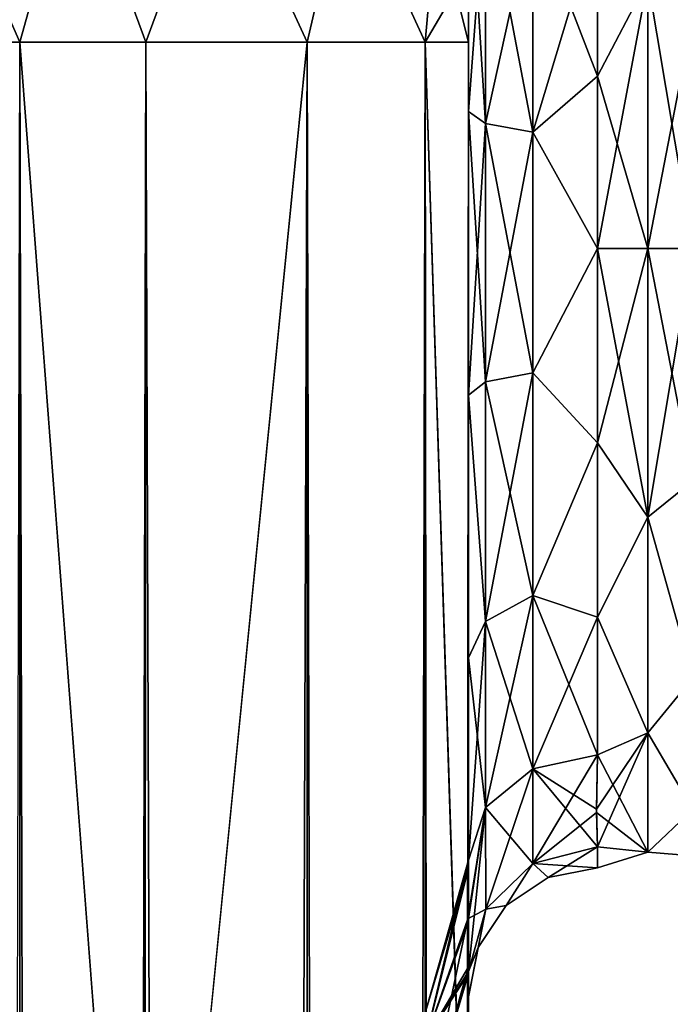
# Model space of a CAD drawing. Extents: x -23 to 470, y -2000 to 0.
# Tile 188 of 246: x 202 to 227, y -57 to -19. Entities that reach past the tile are written whole.
import ezdxf

# ---------------------------------------------------------------- set-up
doc = ezdxf.new("R2010")
doc.units = 0
doc.header["$LTSCALE"] = 68.916985
for name, color, linetype in [('217', 7, 'CONTINUOUS'), ('220', 7, 'CONTINUOUS'), ('221', 7, 'CONTINUOUS'), ('233', 7, 'CONTINUOUS'), ('234', 7, 'CONTINUOUS'), ('235', 7, 'CONTINUOUS'), ('236', 7, 'CONTINUOUS'), ('238', 7, 'CONTINUOUS'), ('239', 7, 'CONTINUOUS'), ('242', 7, 'CONTINUOUS'), ('245', 7, 'CONTINUOUS'), ('251', 7, 'CONTINUOUS'), ('252', 7, 'CONTINUOUS'), ('253', 7, 'CONTINUOUS'), ('256', 7, 'CONTINUOUS'), ('257', 7, 'CONTINUOUS'), ('276', 7, 'CONTINUOUS'), ('279', 7, 'CONTINUOUS'), ('283', 7, 'CONTINUOUS'), ('286', 7, 'CONTINUOUS')]:
    doc.layers.add(name, color=color, linetype=linetype)

msp = doc.modelspace()

# ---------------------------------------------------------------- linework, layer by layer
at = {"layer": '217', "linetype": 'CONTINUOUS'}
for points in [[(219.55, -63.188, 39.074), (219.55, -56.093, 33.613), (219.55, -12.5, 74.5), (219.55, -63.188, 39.074)], [(219.55, -12.5, 74.5), (219.55, -56.093, 33.613), (219.55, -22.687, 28.505), (219.55, -12.5, 74.5)], [(219.55, -63.02, 43.008), (219.55, -63.188, 39.074), (219.55, -12.5, 74.5), (219.55, -63.02, 43.008)], [(219.55, -55.84, 48.698), (219.55, -63.02, 43.008), (219.55, -12.5, 74.5), (219.55, -55.84, 48.698)], [(219.55, -51.871, 56.92), (219.55, -55.84, 48.698), (219.55, -12.5, 74.5), (219.55, -51.871, 56.92)], [(219.55, -51.872, 66.083), (219.55, -51.871, 56.92), (219.55, -12.5, 74.5), (219.55, -51.872, 66.083)], [(219.55, -55.841, 74.304), (219.55, -51.872, 66.083), (219.55, -12.5, 74.5), (219.55, -55.841, 74.304)], [(219.55, -13.067, 77.36), (219.55, -55.841, 74.304), (219.55, -12.5, 74.5), (219.55, -13.067, 77.36)], [(219.55, -12.5, 24.51), (219.55, -12.5, 74.5), (219.55, -22.687, 28.505), (219.55, -12.5, 24.51)], [(219.55, -12.5, -74.5), (219.55, -12.5, -24.51), (219.55, -55.84, -74.302), (219.55, -12.5, -74.5)], [(219.55, -55.84, -74.302), (219.55, -12.5, -24.51), (219.55, -51.871, -66.08), (219.55, -55.84, -74.302)], [(219.55, -51.871, -66.08), (219.55, -12.5, -24.51), (219.55, -51.872, -56.917), (219.55, -51.871, -66.08)], [(219.55, -51.872, -56.917), (219.55, -12.5, -24.51), (219.55, -55.841, -48.696), (219.55, -51.872, -56.917)], [(219.55, -55.841, -48.696), (219.55, -12.5, -24.51), (219.55, -22.687, -28.505), (219.55, -55.841, -48.696)], [(219.55, -13.067, -77.36), (219.55, -12.5, -74.5), (219.55, -63.02, -79.992), (219.55, -13.067, -77.36)], [(219.55, -63.02, -79.992), (219.55, -12.5, -74.5), (219.55, -55.84, -74.302), (219.55, -63.02, -79.992)], [(219.55, -13.5, 78.234), (219.55, -55.841, 74.304), (219.55, -13.067, 77.36), (219.55, -13.5, 78.234)], [(219.55, -13.5, -78.234), (219.55, -13.067, -77.36), (219.55, -63.02, -79.992), (219.55, -13.5, -78.234)], [(219.55, -14.695, 79.801), (219.55, -55.841, 74.304), (219.55, -13.5, 78.234), (219.55, -14.695, 79.801)], [(219.55, -14.695, -79.801), (219.55, -13.5, -78.234), (219.55, -63.02, -79.992), (219.55, -14.695, -79.801)], [(219.55, -63.021, 79.993), (219.55, -55.841, 74.304), (219.55, -14.695, 79.801), (219.55, -63.021, 79.993)], [(219.55, -16.266, 81), (219.55, -63.021, 79.993), (219.55, -14.695, 79.801), (219.55, -16.266, 81)], [(219.55, -16.266, -81), (219.55, -14.695, -79.801), (219.55, -63.02, -79.992), (219.55, -16.266, -81)], [(219.55, -17.135, 81.431), (219.55, -63.021, 79.993), (219.55, -16.266, 81), (219.55, -17.135, 81.431)], [(219.55, -17.135, -81.431), (219.55, -16.266, -81), (219.55, -71.85, -82), (219.55, -17.135, -81.431)], [(219.55, -71.85, -82), (219.55, -16.266, -81), (219.55, -63.02, -79.992), (219.55, -71.85, -82)], [(219.55, -20, 82), (219.55, -63.021, 79.993), (219.55, -17.135, 81.431), (219.55, -20, 82)], [(219.55, -20, -82), (219.55, -17.135, -81.431), (219.55, -71.85, -82), (219.55, -20, -82)], [(219.55, -71.85, 82), (219.55, -63.021, 79.993), (219.55, -20, 82), (219.55, -71.85, 82)], [(219.55, -22.687, 28.505), (219.55, -56.093, 33.613), (219.55, -33.687, 28.431), (219.55, -22.687, 28.505)], [(219.55, -63.021, -43.007), (219.55, -55.841, -48.696), (219.55, -22.687, -28.505), (219.55, -63.021, -43.007)], [(219.55, -63.188, -39.073), (219.55, -63.021, -43.007), (219.55, -22.687, -28.505), (219.55, -63.188, -39.073)], [(219.55, -56.092, -33.613), (219.55, -63.188, -39.073), (219.55, -22.687, -28.505), (219.55, -56.092, -33.613)], [(219.55, -33.687, -28.431), (219.55, -56.092, -33.613), (219.55, -22.687, -28.505), (219.55, -33.687, -28.431)], [(219.55, -56.093, 33.613), (219.55, -52.011, 25.648), (219.55, -33.687, 28.431), (219.55, -56.093, 33.613)], [(219.55, -33.687, 28.431), (219.55, -52.011, 25.648), (219.55, -43.869, 24.267), (219.55, -33.687, 28.431)], [(219.55, -52.01, -25.647), (219.55, -56.092, -33.613), (219.55, -33.687, -28.431), (219.55, -52.01, -25.647)], [(219.55, -43.868, -24.267), (219.55, -52.01, -25.647), (219.55, -33.687, -28.431), (219.55, -43.868, -24.267)], [(219.55, -51.704, -16.707), (219.55, -52.01, -25.647), (219.55, -43.868, -24.267), (219.55, -51.704, -16.707)], [(219.55, -52.011, 25.648), (219.55, -51.704, 16.707), (219.55, -43.869, 24.267), (219.55, -52.011, 25.648)], [(219.55, -57.001, 0), (219.55, -56.02, 7.474), (219.55, -63.137, 1.951), (219.55, -57.001, 0)], [(219.55, -56.02, -7.474), (219.55, -57.001, 0), (219.55, -63.137, -1.95), (219.55, -56.02, -7.474)], [(219.55, -63.137, -1.95), (219.55, -57.001, 0), (219.55, -71.85), (219.55, -63.137, -1.95)], [(219.55, -71.85), (219.55, -57.001, 0), (219.55, -63.137, 1.951), (219.55, -71.85)]]:
    msp.add_3dface(points, dxfattribs=at)
at = {"layer": '220', "linetype": 'CONTINUOUS'}
for points in [[(224.55, -15.172, -20.284), (226.5, -17.587, -21.623), (224.55, -21.323, -23.052), (224.55, -15.172, -20.284)], [(224.55, -21.323, 23.052), (226.5, -17.587, 21.623), (224.55, -15.172, 20.284), (224.55, -21.323, 23.052)], [(226.5, -17.587, -21.623), (226.5, -28, -24), (224.55, -21.323, -23.052), (226.5, -17.587, -21.623)], [(226.5, -28, 24), (226.5, -17.587, 21.623), (224.55, -28, 24), (226.5, -28, 24)], [(224.55, -28, 24), (226.5, -17.587, 21.623), (224.55, -21.323, 23.052), (224.55, -28, 24)], [(224.55, -21.323, -23.052), (226.5, -28, -24), (224.55, -28, -24), (224.55, -21.323, -23.052)]]:
    msp.add_3dface(points, dxfattribs=at)
at = {"layer": '221', "linetype": 'CONTINUOUS'}
for points in [[(224.55, -28, -24), (226.5, -28, -24), (226.5, -38.413, -21.623), (224.55, -28, -24)], [(226.5, -28, 24), (224.55, -28, 24), (224.55, -35.526, 22.79), (226.5, -28, 24)], [(226.5, -38.413, 21.623), (226.5, -28, 24), (224.55, -35.526, 22.79), (226.5, -38.413, 21.623)], [(224.55, -28, -24), (226.5, -38.413, -21.623), (224.55, -35.526, -22.79), (224.55, -28, -24)], [(224.55, -42.292, 19.28), (226.5, -38.413, 21.623), (224.55, -35.526, 22.79), (224.55, -42.292, 19.28)], [(224.55, -35.526, -22.79), (226.5, -38.413, -21.623), (224.55, -42.292, -19.28), (224.55, -35.526, -22.79)], [(226.5, -46.764, 14.964), (226.5, -38.413, 21.623), (224.55, -42.292, 19.28), (226.5, -46.764, 14.964)], [(226.5, -38.413, -21.623), (226.5, -46.764, -14.964), (224.55, -42.292, -19.28), (226.5, -38.413, -21.623)], [(224.55, -47.617, 13.826), (226.5, -46.764, 14.964), (224.55, -42.292, 19.28), (224.55, -47.617, 13.826)], [(224.55, -42.292, -19.28), (226.5, -46.764, -14.964), (224.55, -47.617, -13.826), (224.55, -42.292, -19.28)], [(224.55, -51.189, 6.186), (226.5, -46.764, 14.964), (224.516, -49.733, 10.182), (224.55, -51.189, 6.186)], [(224.516, -49.733, 10.182), (226.5, -46.764, 14.964), (224.55, -47.617, 13.826), (224.516, -49.733, 10.182)], [(226.5, -51.398, 5.341), (226.5, -46.764, 14.964), (224.55, -51.189, 6.186), (226.5, -51.398, 5.341)], [(226.5, -46.764, -14.964), (226.5, -51.398, -5.341), (224.55, -47.617, -13.826), (226.5, -46.764, -14.964)], [(224.55, -47.617, -13.826), (226.5, -51.398, -5.341), (224.517, -49.857, -9.913), (224.55, -47.617, -13.826)], [(224.517, -49.857, -9.913), (226.5, -51.398, -5.341), (224.55, -51.189, -6.186), (224.517, -49.857, -9.913)], [(224.55, -52, 0), (226.5, -51.398, 5.341), (224.55, -51.189, 6.186), (224.55, -52, 0)], [(224.55, -51.189, -6.186), (226.5, -51.398, -5.341), (224.55, -52, 0), (224.55, -51.189, -6.186)], [(226.5, -51.398, -5.341), (226.5, -51.398, 5.341), (224.55, -52, 0), (226.5, -51.398, -5.341)]]:
    msp.add_3dface(points, dxfattribs=at)
at = {"layer": '233', "linetype": 'CONTINUOUS'}
for points in [[(198.111, -20, 90.839), (202.16, -1980, 93.546), (202.16, -20, 93.546), (198.111, -20, 90.839)], [(207, -1916.55, 94.5), (207, -83.45, 94.5), (202.16, -20, 93.546), (207, -1916.55, 94.5)], [(202.16, -20, 93.546), (207, -83.45, 94.5), (207.05, -20, 94.5), (202.16, -20, 93.546)], [(207.05, -1980, 94.5), (207, -1916.55, 94.5), (202.16, -20, 93.546), (207.05, -1980, 94.5)], [(202.16, -1980, 93.546), (207.05, -1980, 94.5), (202.16, -20, 93.546), (202.16, -1980, 93.546)]]:
    msp.add_3dface(points, dxfattribs=at)
at = {"layer": '234', "linetype": 'CONTINUOUS'}
for points in [[(202.16, -1980, -93.546), (198.111, -1980, -90.839), (202.16, -20, -93.546), (202.16, -1980, -93.546)], [(207, -83.45, -94.5), (202.16, -1980, -93.546), (207.05, -20, -94.5), (207, -83.45, -94.5)], [(207.05, -20, -94.5), (202.16, -1980, -93.546), (202.16, -20, -93.546), (207.05, -20, -94.5)]]:
    msp.add_3dface(points, dxfattribs=at)
at = {"layer": '235', "linetype": 'CONTINUOUS'}
for points in [[(207.05, -1980, -94.5), (207, -1916.55, -94.5), (213.3, -20, -92.825), (207.05, -1980, -94.5)], [(207, -1916.55, -94.5), (207, -83.45, -94.5), (213.3, -20, -92.825), (207, -1916.55, -94.5)], [(207, -83.45, -94.5), (207.05, -20, -94.5), (213.3, -20, -92.825), (207, -83.45, -94.5)], [(213.3, -1980, -92.825), (207.05, -1980, -94.5), (213.3, -20, -92.825), (213.3, -1980, -92.825)], [(217.875, -1980, -88.25), (213.3, -1980, -92.825), (217.875, -20, -88.25), (217.875, -1980, -88.25)], [(217.875, -20, -88.25), (213.3, -1980, -92.825), (213.3, -20, -92.825), (217.875, -20, -88.25)], [(219.55, -20, -82), (219.55, -71.85, -82), (217.875, -1980, -88.25), (219.55, -20, -82)], [(219.55, -20, -82), (217.875, -1980, -88.25), (217.875, -20, -88.25), (219.55, -20, -82)]]:
    msp.add_3dface(points, dxfattribs=at)
at = {"layer": '236', "linetype": 'CONTINUOUS'}
for points in [[(204.268, -12.466, -92.688), (202.16, -20, -93.546), (199.256, -13.39, -90.458), (204.268, -12.466, -92.688)], [(207.05, -20, -94.5), (202.16, -20, -93.546), (204.268, -12.466, -92.688), (207.05, -20, -94.5)], [(209.832, -12.466, -92.688), (207.05, -20, -94.5), (204.268, -12.466, -92.688), (209.832, -12.466, -92.688)], [(213.3, -20, -92.825), (207.05, -20, -94.5), (209.832, -12.466, -92.688), (213.3, -20, -92.825)], [(214.844, -13.39, -90.458), (213.3, -20, -92.825), (209.832, -12.466, -92.688), (214.844, -13.39, -90.458)], [(217.875, -20, -88.25), (213.3, -20, -92.825), (214.844, -13.39, -90.458), (217.875, -20, -88.25)], [(218.312, -15.054, -86.44), (217.875, -20, -88.25), (214.844, -13.39, -90.458), (218.312, -15.054, -86.44)], [(219.55, -17.135, -81.431), (217.875, -20, -88.25), (218.312, -15.054, -86.44), (219.55, -17.135, -81.431)], [(219.55, -17.135, -81.431), (219.55, -20, -82), (217.875, -20, -88.25), (219.55, -17.135, -81.431)]]:
    msp.add_3dface(points, dxfattribs=at)
at = {"layer": '238', "linetype": 'CONTINUOUS'}
for points in [[(199.256, -13.39, 90.458), (202.16, -20, 93.546), (204.268, -12.466, 92.688), (199.256, -13.39, 90.458)], [(202.16, -20, 93.546), (207.05, -20, 94.5), (204.268, -12.466, 92.688), (202.16, -20, 93.546)], [(204.268, -12.466, 92.688), (207.05, -20, 94.5), (209.832, -12.466, 92.688), (204.268, -12.466, 92.688)], [(209.832, -12.466, 92.688), (207.05, -20, 94.5), (213.3, -20, 92.825), (209.832, -12.466, 92.688)], [(214.844, -13.39, 90.458), (209.832, -12.466, 92.688), (213.3, -20, 92.825), (214.844, -13.39, 90.458)], [(198.111, -20, 90.839), (202.16, -20, 93.546), (199.256, -13.39, 90.458), (198.111, -20, 90.839)], [(217.875, -20, 88.25), (214.844, -13.39, 90.458), (213.3, -20, 92.825), (217.875, -20, 88.25)], [(218.312, -15.054, 86.44), (214.844, -13.39, 90.458), (217.875, -20, 88.25), (218.312, -15.054, 86.44)], [(219.55, -20, 82), (218.312, -15.054, 86.44), (217.875, -20, 88.25), (219.55, -20, 82)], [(219.55, -20, 82), (219.55, -17.135, 81.431), (218.312, -15.054, 86.44), (219.55, -20, 82)]]:
    msp.add_3dface(points, dxfattribs=at)
at = {"layer": '239', "linetype": 'CONTINUOUS'}
for points in [[(207.05, -20, 94.5), (207, -83.45, 94.5), (213.3, -1980, 92.825), (207.05, -20, 94.5)], [(213.3, -20, 92.825), (207.05, -20, 94.5), (213.3, -1980, 92.825), (213.3, -20, 92.825)], [(217.875, -20, 88.25), (213.3, -20, 92.825), (217.875, -1980, 88.25), (217.875, -20, 88.25)], [(217.875, -1980, 88.25), (213.3, -20, 92.825), (213.3, -1980, 92.825), (217.875, -1980, 88.25)], [(219.55, -71.85, 82), (219.55, -20, 82), (217.875, -20, 88.25), (219.55, -71.85, 82)], [(219.55, -1928.15, 82), (219.55, -71.85, 82), (217.875, -20, 88.25), (219.55, -1928.15, 82)], [(219.55, -1980, 82), (219.55, -1928.15, 82), (217.875, -20, 88.25), (219.55, -1980, 82)], [(219.55, -1980, 82), (217.875, -20, 88.25), (217.875, -1980, 88.25), (219.55, -1980, 82)]]:
    msp.add_3dface(points, dxfattribs=at)
at = {"layer": '242', "linetype": 'CONTINUOUS'}
for points in [[(219.55, -55.84, -74.302), (219.55, -51.871, -66.08), (217.888, -58.664, -66.962), (219.55, -55.84, -74.302)], [(219.55, -51.871, -66.08), (219.55, -51.872, -56.917), (217.888, -57.577, -61.5), (219.55, -51.871, -66.08)], [(217.888, -58.664, -66.962), (219.55, -51.871, -66.08), (217.888, -57.577, -61.5), (217.888, -58.664, -66.962)], [(219.55, -51.872, -56.917), (219.55, -55.841, -48.696), (217.888, -58.664, -56.038), (219.55, -51.872, -56.917)], [(217.888, -57.577, -61.5), (219.55, -51.872, -56.917), (217.888, -58.664, -56.038), (217.888, -57.577, -61.5)], [(219.55, -63.02, -79.992), (219.55, -55.84, -74.302), (217.888, -61.758, -71.592), (219.55, -63.02, -79.992)], [(217.888, -61.758, -71.592), (219.55, -55.84, -74.302), (217.888, -58.664, -66.962), (217.888, -61.758, -71.592)], [(219.55, -55.841, -48.696), (219.55, -63.021, -43.007), (217.888, -61.758, -51.408), (219.55, -55.841, -48.696)], [(217.888, -58.664, -56.038), (219.55, -55.841, -48.696), (217.888, -61.758, -51.408), (217.888, -58.664, -56.038)]]:
    msp.add_3dface(points, dxfattribs=at)
at = {"layer": '245', "linetype": 'CONTINUOUS'}
for points in [[(219.55, -55.84, 48.698), (219.55, -51.871, 56.92), (217.888, -58.664, 56.038), (219.55, -55.84, 48.698)], [(219.55, -51.871, 56.92), (219.55, -51.872, 66.083), (217.888, -57.577, 61.5), (219.55, -51.871, 56.92)], [(217.888, -58.664, 56.038), (219.55, -51.871, 56.92), (217.888, -57.577, 61.5), (217.888, -58.664, 56.038)], [(219.55, -51.872, 66.083), (219.55, -55.841, 74.304), (217.888, -58.664, 66.962), (219.55, -51.872, 66.083)], [(217.888, -57.577, 61.5), (219.55, -51.872, 66.083), (217.888, -58.664, 66.962), (217.888, -57.577, 61.5)], [(219.55, -63.02, 43.008), (219.55, -55.84, 48.698), (217.888, -61.758, 51.408), (219.55, -63.02, 43.008)], [(217.888, -61.758, 51.408), (219.55, -55.84, 48.698), (217.888, -58.664, 56.038), (217.888, -61.758, 51.408)], [(219.55, -55.841, 74.304), (219.55, -63.021, 79.993), (217.888, -61.758, 71.592), (219.55, -55.841, 74.304)], [(217.888, -58.664, 66.962), (219.55, -55.841, 74.304), (217.888, -61.758, 71.592), (217.888, -58.664, 66.962)]]:
    msp.add_3dface(points, dxfattribs=at)
at = {"layer": '251', "linetype": 'CONTINUOUS'}
for points in [[(219.55, -22.687, -28.505), (219.55, -12.5, -24.51), (220.219, -23.159, -26.056), (219.55, -22.687, -28.505)], [(219.55, -12.5, -24.51), (220.219, -13.835, -22.399), (220.219, -23.159, -26.056), (219.55, -12.5, -24.51)], [(220.219, -13.835, -22.399), (222.05, -14.814, -20.85), (222.05, -23.493, -24.255), (220.219, -13.835, -22.399)], [(220.219, -23.159, -26.056), (220.219, -13.835, -22.399), (222.05, -23.493, -24.255), (220.219, -23.159, -26.056)], [(224.55, -15.172, -20.284), (224.55, -21.323, -23.052), (222.05, -14.814, -20.85), (224.55, -15.172, -20.284)], [(222.05, -14.814, -20.85), (224.55, -21.323, -23.052), (222.05, -23.493, -24.255), (222.05, -14.814, -20.85)], [(224.55, -21.323, -23.052), (224.55, -28, -24), (222.05, -23.493, -24.255), (224.55, -21.323, -23.052)], [(219.55, -33.687, -28.431), (219.55, -22.687, -28.505), (220.219, -33.174, -25.992), (219.55, -33.687, -28.431)], [(220.219, -33.174, -25.992), (219.55, -22.687, -28.505), (220.219, -23.159, -26.056), (220.219, -33.174, -25.992)], [(220.219, -33.174, -25.992), (220.219, -23.159, -26.056), (222.05, -32.816, -24.195), (220.219, -33.174, -25.992)], [(222.05, -32.816, -24.195), (220.219, -23.159, -26.056), (222.05, -23.493, -24.255), (222.05, -32.816, -24.195)], [(224.55, -28, -24), (222.05, -32.816, -24.195), (222.05, -23.493, -24.255), (224.55, -28, -24)], [(224.55, -28, -24), (224.55, -35.526, -22.79), (222.05, -32.816, -24.195), (224.55, -28, -24)], [(220.219, -42.45, -22.217), (219.55, -33.687, -28.431), (220.219, -33.174, -25.992), (220.219, -42.45, -22.217)], [(222.05, -41.451, -20.68), (220.219, -33.174, -25.992), (222.05, -32.816, -24.195), (222.05, -41.451, -20.68)], [(220.219, -42.45, -22.217), (220.219, -33.174, -25.992), (222.05, -41.451, -20.68), (220.219, -42.45, -22.217)], [(224.55, -35.526, -22.79), (222.05, -41.451, -20.68), (222.05, -32.816, -24.195), (224.55, -35.526, -22.79)], [(219.55, -43.868, -24.267), (219.55, -33.687, -28.431), (220.219, -42.45, -22.217), (219.55, -43.868, -24.267)], [(224.55, -35.526, -22.79), (224.55, -42.292, -19.28), (222.05, -41.451, -20.68), (224.55, -35.526, -22.79)], [(222.05, -48.165, -14.212), (220.219, -42.45, -22.217), (222.05, -41.451, -20.68), (222.05, -48.165, -14.212)], [(224.55, -42.292, -19.28), (224.55, -47.617, -13.826), (222.05, -41.451, -20.68), (224.55, -42.292, -19.28)], [(224.55, -47.617, -13.826), (222.05, -48.165, -14.212), (222.05, -41.451, -20.68), (224.55, -47.617, -13.826)], [(220.219, -49.662, -15.268), (219.55, -43.868, -24.267), (220.219, -42.45, -22.217), (220.219, -49.662, -15.268)], [(220.219, -49.662, -15.268), (220.219, -42.45, -22.217), (222.05, -48.165, -14.212), (220.219, -49.662, -15.268)], [(219.55, -51.704, -16.707), (219.55, -43.868, -24.267), (220.219, -49.662, -15.268), (219.55, -51.704, -16.707)]]:
    msp.add_3dface(points, dxfattribs=at)
at = {"layer": '252', "linetype": 'CONTINUOUS'}
for points in [[(224.55, -51.189, -6.186), (222.637, -52.381, 0), (222.05, -51.836, -6.358), (224.55, -51.189, -6.186)], [(224.55, -52, 0), (224.55, -51.189, 6.186), (222.05, -51.836, 6.358), (224.55, -52, 0)], [(224.55, -51.189, -6.186), (224.55, -52, 0), (222.637, -52.381, 0), (224.55, -51.189, -6.186)], [(222.05, -51.836, 6.358), (220.22, -53.605, 6.83), (221.014, -53.464, 0), (222.05, -51.836, 6.358)], [(222.05, -51.836, -6.358), (221.014, -53.464, 0), (220.22, -53.605, -6.83), (222.05, -51.836, -6.358)], [(222.637, -52.381, 0), (222.05, -51.836, 6.358), (221.014, -53.464, 0), (222.637, -52.381, 0)], [(222.637, -52.381, 0), (221.014, -53.464, 0), (222.05, -51.836, -6.358), (222.637, -52.381, 0)], [(224.55, -52, 0), (222.05, -51.836, 6.358), (222.637, -52.381, 0), (224.55, -52, 0)], [(220.22, -53.605, 6.83), (219.55, -56.02, 7.474), (219.931, -55.087, 0), (220.22, -53.605, 6.83)], [(219.55, -57.001, 0), (219.55, -56.02, -7.474), (220.22, -53.605, -6.83), (219.55, -57.001, 0)], [(219.931, -55.087, 0), (219.55, -57.001, 0), (220.22, -53.605, -6.83), (219.931, -55.087, 0)], [(221.014, -53.464, 0), (220.22, -53.605, 6.83), (219.931, -55.087, 0), (221.014, -53.464, 0)], [(221.014, -53.464, 0), (219.931, -55.087, 0), (220.22, -53.605, -6.83), (221.014, -53.464, 0)], [(219.55, -56.02, 7.474), (219.55, -57.001, 0), (219.931, -55.087, 0), (219.55, -56.02, 7.474)]]:
    msp.add_3dface(points, dxfattribs=at)
at = {"layer": '253', "linetype": 'CONTINUOUS'}
for points in [[(219.55, -12.5, 24.51), (219.55, -22.687, 28.505), (220.219, -13.835, 22.399), (219.55, -12.5, 24.51)], [(220.219, -13.835, 22.399), (219.55, -22.687, 28.505), (220.219, -23.159, 26.056), (220.219, -13.835, 22.399)], [(222.05, -14.814, 20.85), (220.219, -13.835, 22.399), (220.219, -23.159, 26.056), (222.05, -14.814, 20.85)], [(222.05, -14.814, 20.85), (220.219, -23.159, 26.056), (222.05, -23.493, 24.255), (222.05, -14.814, 20.85)], [(224.55, -15.172, 20.284), (222.05, -14.814, 20.85), (222.05, -23.493, 24.255), (224.55, -15.172, 20.284)], [(224.55, -21.323, 23.052), (224.55, -15.172, 20.284), (222.05, -23.493, 24.255), (224.55, -21.323, 23.052)], [(224.55, -28, 24), (224.55, -21.323, 23.052), (222.05, -23.493, 24.255), (224.55, -28, 24)], [(219.55, -22.687, 28.505), (219.55, -33.687, 28.431), (220.219, -23.159, 26.056), (219.55, -22.687, 28.505)], [(220.219, -23.159, 26.056), (219.55, -33.687, 28.431), (220.219, -33.174, 25.992), (220.219, -23.159, 26.056)], [(220.219, -23.159, 26.056), (220.219, -33.174, 25.992), (222.05, -23.493, 24.255), (220.219, -23.159, 26.056)], [(222.05, -23.493, 24.255), (220.219, -33.174, 25.992), (222.05, -32.816, 24.195), (222.05, -23.493, 24.255)], [(224.55, -28, 24), (222.05, -23.493, 24.255), (222.05, -32.816, 24.195), (224.55, -28, 24)], [(224.55, -35.526, 22.79), (224.55, -28, 24), (222.05, -32.816, 24.195), (224.55, -35.526, 22.79)], [(220.219, -33.174, 25.992), (219.55, -33.687, 28.431), (220.219, -42.45, 22.217), (220.219, -33.174, 25.992)], [(220.219, -33.174, 25.992), (220.219, -42.45, 22.217), (222.05, -32.816, 24.195), (220.219, -33.174, 25.992)], [(222.05, -32.816, 24.195), (220.219, -42.45, 22.217), (222.05, -41.451, 20.68), (222.05, -32.816, 24.195)], [(224.55, -35.526, 22.79), (222.05, -32.816, 24.195), (222.05, -41.451, 20.68), (224.55, -35.526, 22.79)], [(219.55, -33.687, 28.431), (219.55, -43.869, 24.267), (220.219, -42.45, 22.217), (219.55, -33.687, 28.431)], [(224.55, -42.292, 19.28), (224.55, -35.526, 22.79), (222.05, -41.451, 20.68), (224.55, -42.292, 19.28)], [(220.219, -42.45, 22.217), (220.219, -49.662, 15.268), (222.05, -41.451, 20.68), (220.219, -42.45, 22.217)], [(222.05, -41.451, 20.68), (220.219, -49.662, 15.268), (222.05, -48.165, 14.212), (222.05, -41.451, 20.68)], [(224.55, -42.292, 19.28), (222.05, -41.451, 20.68), (222.05, -48.165, 14.212), (224.55, -42.292, 19.28)], [(224.55, -47.617, 13.826), (224.55, -42.292, 19.28), (222.05, -48.165, 14.212), (224.55, -47.617, 13.826)], [(219.55, -43.869, 24.267), (219.55, -51.704, 16.707), (220.219, -42.45, 22.217), (219.55, -43.869, 24.267)], [(220.219, -42.45, 22.217), (219.55, -51.704, 16.707), (220.219, -49.662, 15.268), (220.219, -42.45, 22.217)]]:
    msp.add_3dface(points, dxfattribs=at)
at = {"layer": '256', "linetype": 'CONTINUOUS'}
for points in [[(226.5, -28, -24), (226.5, -17.587, -21.623), (228.25, -28, -23.531), (226.5, -28, -24)], [(226.5, -17.587, -21.623), (228.25, -18.995, -21.74), (228.25, -28, -23.531), (226.5, -17.587, -21.623)], [(226.5, -17.587, 21.623), (226.5, -28, 24), (228.25, -18.995, 21.74), (226.5, -17.587, 21.623)], [(226.5, -28, 24), (228.25, -28, 23.531), (228.25, -18.995, 21.74), (226.5, -28, 24)]]:
    msp.add_3dface(points, dxfattribs=at)
at = {"layer": '257', "linetype": 'CONTINUOUS'}
for points in [[(226.5, -38.413, -21.623), (226.5, -28, -24), (228.25, -37.005, -21.74), (226.5, -38.413, -21.623)], [(226.5, -28, -24), (228.25, -28, -23.531), (228.25, -37.005, -21.74), (226.5, -28, -24)], [(226.5, -28, 24), (226.5, -38.413, 21.623), (228.25, -28, 23.531), (226.5, -28, 24)], [(228.25, -28, 23.531), (226.5, -38.413, 21.623), (228.25, -37.005, 21.74), (228.25, -28, 23.531)], [(226.5, -38.413, 21.623), (228.25, -44.639, 16.639), (228.25, -37.005, 21.74), (226.5, -38.413, 21.623)], [(226.5, -38.413, -21.623), (228.25, -37.005, -21.74), (228.25, -44.639, -16.639), (226.5, -38.413, -21.623)], [(226.5, -38.413, 21.623), (226.5, -46.764, 14.964), (228.25, -44.639, 16.639), (226.5, -38.413, 21.623)], [(226.5, -46.764, -14.964), (226.5, -38.413, -21.623), (228.25, -44.639, -16.639), (226.5, -46.764, -14.964)], [(226.5, -46.764, 14.964), (228.25, -49.74, 9.005), (228.25, -44.639, 16.639), (226.5, -46.764, 14.964)], [(226.5, -46.764, -14.964), (228.25, -44.639, -16.639), (228.25, -49.74, -9.005), (226.5, -46.764, -14.964)], [(226.5, -46.764, 14.964), (226.5, -51.398, 5.341), (228.25, -49.74, 9.005), (226.5, -46.764, 14.964)], [(226.5, -51.398, -5.341), (226.5, -46.764, -14.964), (228.25, -49.74, -9.005), (226.5, -51.398, -5.341)], [(226.5, -51.398, 5.341), (228.25, -51.531, 0), (228.25, -49.74, 9.005), (226.5, -51.398, 5.341)], [(226.5, -51.398, -5.341), (228.25, -49.74, -9.005), (228.25, -51.531, 0), (226.5, -51.398, -5.341)], [(226.5, -51.398, 5.341), (226.5, -51.398, -5.341), (228.25, -51.531, 0), (226.5, -51.398, 5.341)]]:
    msp.add_3dface(points, dxfattribs=at)
at = {"layer": '276', "linetype": 'CONTINUOUS'}
for points in [[(219.55, -52.01, -25.647), (219.55, -51.704, -16.707), (217.888, -57.577, -20.5), (219.55, -52.01, -25.647)], [(219.55, -51.704, -16.707), (219.526, -54.13, -11.842), (217.888, -58.664, -15.038), (219.55, -51.704, -16.707)], [(217.888, -57.577, -20.5), (219.55, -51.704, -16.707), (217.888, -58.664, -15.038), (217.888, -57.577, -20.5)], [(219.55, -56.092, -33.613), (219.55, -52.01, -25.647), (217.888, -58.664, -25.962), (219.55, -56.092, -33.613)], [(217.888, -58.664, -25.962), (219.55, -52.01, -25.647), (217.888, -57.577, -20.5), (217.888, -58.664, -25.962)], [(219.526, -54.13, -11.842), (219.55, -56.02, -7.474), (217.888, -58.664, -15.038), (219.526, -54.13, -11.842)], [(219.55, -56.02, -7.474), (219.55, -63.137, -1.95), (217.888, -61.758, -10.408), (219.55, -56.02, -7.474)], [(217.888, -58.664, -15.038), (219.55, -56.02, -7.474), (217.888, -61.758, -10.408), (217.888, -58.664, -15.038)], [(219.55, -63.188, -39.073), (219.55, -56.092, -33.613), (217.888, -61.758, -30.592), (219.55, -63.188, -39.073)], [(217.888, -61.758, -30.592), (219.55, -56.092, -33.613), (217.888, -58.664, -25.962), (217.888, -61.758, -30.592)]]:
    msp.add_3dface(points, dxfattribs=at)
at = {"layer": '279', "linetype": 'CONTINUOUS'}
for points in [[(224.55, -47.617, -13.826), (224.517, -49.857, -9.913), (222.05, -51.836, -6.358), (224.55, -47.617, -13.826)], [(222.05, -48.165, -14.212), (224.55, -47.617, -13.826), (222.05, -51.836, -6.358), (222.05, -48.165, -14.212)], [(220.219, -49.662, -15.268), (222.05, -48.165, -14.212), (220.22, -53.605, -6.83), (220.219, -49.662, -15.268)], [(222.05, -48.165, -14.212), (222.05, -51.836, -6.358), (220.22, -53.605, -6.83), (222.05, -48.165, -14.212)], [(219.55, -56.02, -7.474), (219.526, -54.13, -11.842), (220.219, -49.662, -15.268), (219.55, -56.02, -7.474)], [(219.526, -54.13, -11.842), (219.55, -51.704, -16.707), (220.219, -49.662, -15.268), (219.526, -54.13, -11.842)], [(219.55, -56.02, -7.474), (220.219, -49.662, -15.268), (220.22, -53.605, -6.83), (219.55, -56.02, -7.474)], [(224.517, -49.857, -9.913), (224.55, -51.189, -6.186), (222.05, -51.836, -6.358), (224.517, -49.857, -9.913)]]:
    msp.add_3dface(points, dxfattribs=at)
at = {"layer": '283', "linetype": 'CONTINUOUS'}
for points in [[(219.55, -51.704, 16.707), (219.55, -52.011, 25.648), (217.888, -57.577, 20.5), (219.55, -51.704, 16.707)], [(219.525, -53.979, 12.172), (219.55, -51.704, 16.707), (217.888, -58.664, 15.038), (219.525, -53.979, 12.172)], [(217.888, -58.664, 15.038), (219.55, -51.704, 16.707), (217.888, -57.577, 20.5), (217.888, -58.664, 15.038)], [(219.55, -52.011, 25.648), (219.55, -56.093, 33.613), (217.888, -58.664, 25.962), (219.55, -52.011, 25.648)], [(217.888, -57.577, 20.5), (219.55, -52.011, 25.648), (217.888, -58.664, 25.962), (217.888, -57.577, 20.5)], [(219.55, -56.02, 7.474), (219.525, -53.979, 12.172), (217.888, -61.758, 10.408), (219.55, -56.02, 7.474)], [(217.888, -61.758, 10.408), (219.525, -53.979, 12.172), (217.888, -58.664, 15.038), (217.888, -61.758, 10.408)], [(219.55, -63.137, 1.951), (219.55, -56.02, 7.474), (217.888, -61.758, 10.408), (219.55, -63.137, 1.951)], [(219.55, -56.093, 33.613), (219.55, -63.188, 39.074), (217.888, -61.758, 30.592), (219.55, -56.093, 33.613)], [(217.888, -58.664, 25.962), (219.55, -56.093, 33.613), (217.888, -61.758, 30.592), (217.888, -58.664, 25.962)]]:
    msp.add_3dface(points, dxfattribs=at)
at = {"layer": '286', "linetype": 'CONTINUOUS'}
for points in [[(224.516, -49.733, 10.182), (224.55, -47.617, 13.826), (222.05, -48.165, 14.212), (224.516, -49.733, 10.182)], [(220.219, -49.662, 15.268), (222.05, -51.836, 6.358), (222.05, -48.165, 14.212), (220.219, -49.662, 15.268)], [(224.55, -51.189, 6.186), (224.516, -49.733, 10.182), (222.05, -48.165, 14.212), (224.55, -51.189, 6.186)], [(222.05, -51.836, 6.358), (224.55, -51.189, 6.186), (222.05, -48.165, 14.212), (222.05, -51.836, 6.358)], [(219.55, -51.704, 16.707), (219.525, -53.979, 12.172), (220.219, -49.662, 15.268), (219.55, -51.704, 16.707)], [(219.525, -53.979, 12.172), (220.22, -53.605, 6.83), (220.219, -49.662, 15.268), (219.525, -53.979, 12.172)], [(220.22, -53.605, 6.83), (222.05, -51.836, 6.358), (220.219, -49.662, 15.268), (220.22, -53.605, 6.83)], [(219.525, -53.979, 12.172), (219.55, -56.02, 7.474), (220.22, -53.605, 6.83), (219.525, -53.979, 12.172)]]:
    msp.add_3dface(points, dxfattribs=at)

doc.saveas('drawing.dxf')
